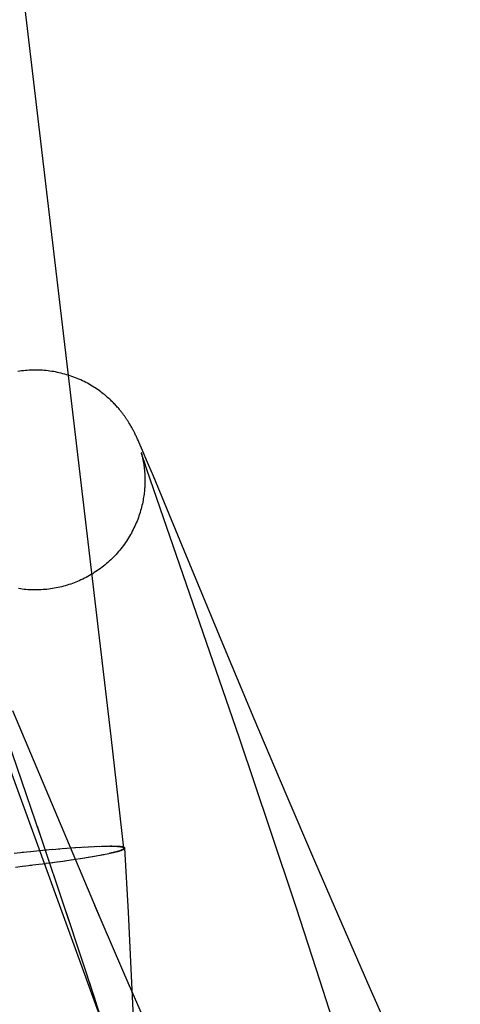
# Model space of a CAD drawing. Header units: inches. Extents: x 0 to 262, y 0 to 169.
# Tile 85 of 105: x 138.9656 to 139.0437, y 86.4538 to 86.6285. Entities that reach past the tile are written whole.
import ezdxf

# ---------------------------------------------------------------- set-up
doc = ezdxf.new("R2010")
doc.units = ezdxf.units.IN
doc.header["$LTSCALE"] = 14.384615
doc.header["$MEASUREMENT"] = 0
doc.linetypes.add('HIDDEN', pattern=[0.2, 0.1, -0.1])
doc.layers.add('DEFAULT_2', color=8, linetype='HIDDEN')

msp = doc.modelspace()

# ---------------------------------------------------------------- linework, layer by layer
at = {"layer": 'DEFAULT_2', "color": 8, "linetype": 'HIDDEN'}
for p, q in [((139.04369, 86.27623), (138.4879, 87.80323)), ((138.98178, 86.5013), (138.91942, 87.03017)), ((138.98509, 86.55674), (138.985, 86.55689)), ((138.98519, 86.55658), (138.98509, 86.55674)), ((138.98527, 86.55643), (138.98519, 86.55658)), ((138.98536, 86.55628), (138.98527, 86.55643)), ((138.98544, 86.55614), (138.98536, 86.55628)), ((138.98552, 86.55599), (138.98544, 86.55614)), ((138.98559, 86.55586), (138.98552, 86.55599)), ((138.98566, 86.55573), (138.98559, 86.55586)), ((138.98573, 86.5556), (138.98566, 86.55573)), ((138.98579, 86.55548), (138.98573, 86.5556)), ((138.98586, 86.55535), (138.98579, 86.55548)), ((138.98592, 86.55524), (138.98586, 86.55535)), ((138.98597, 86.55512), (138.98592, 86.55524)), ((138.98606, 86.55495), (138.98597, 86.55512)), ((138.98613, 86.55479), (138.98606, 86.55495)), ((138.98621, 86.55463), (138.98613, 86.55479)), ((138.98629, 86.55447), (138.98621, 86.55463)), ((138.98639, 86.55425), (138.98629, 86.55447)), ((138.98649, 86.55403), (138.98639, 86.55425)), ((138.98662, 86.55374), (138.98649, 86.55403)), ((138.98676, 86.55342), (138.98662, 86.55374)), ((138.98695, 86.55301), (138.98676, 86.55342)), ((138.98718, 86.55246), (138.98695, 86.55301)), ((138.98714, 86.55164), (138.98714, 86.55164)), ((138.98715, 86.55162), (138.98714, 86.55163)), ((138.98716, 86.55156), (138.98715, 86.55161)), ((138.98719, 86.55148), (138.98717, 86.55155)), ((138.98717, 86.55155), (138.98717, 86.55153)), ((138.98753, 86.55165), (138.98718, 86.55246)), ((138.98718, 86.5515), (138.98719, 86.55145)), ((138.98724, 86.55133), (138.98719, 86.55148)), ((138.98719, 86.55145), (138.98721, 86.55138)), ((138.98721, 86.55138), (138.98723, 86.5513)), ((138.98723, 86.5513), (138.98725, 86.55122)), ((138.98732, 86.55107), (138.98724, 86.55133)), ((138.98725, 86.55122), (138.98728, 86.55112)), ((138.98728, 86.55112), (138.9873, 86.55102)), ((138.9873, 86.55102), (138.98733, 86.55091)), ((138.98746, 86.55065), (138.98732, 86.55107)), ((138.98733, 86.55091), (138.98735, 86.55079)), ((138.98809, 86.55032), (138.98753, 86.55165)), ((138.98735, 86.55079), (138.98738, 86.55066)), ((138.98738, 86.55066), (138.98741, 86.55053)), ((138.98741, 86.55053), (138.98744, 86.55039)), ((138.98744, 86.55039), (138.98746, 86.55024)), ((138.98768, 86.54998), (138.98746, 86.55065)), ((138.98746, 86.55024), (138.98749, 86.55009)), ((138.98812, 86.54867), (138.98768, 86.54998)), ((138.98928, 86.54749), (138.98809, 86.55032)), ((139.00454, 86.50101), (138.98812, 86.54867)), ((138.99401, 86.53603), (138.98928, 86.54749)), ((139.0013, 86.51846), (138.99401, 86.53603)), ((139.00716, 86.50445), (139.0013, 86.51846)), ((138.97983, 86.46918), (138.96435, 86.5059)), ((139.0128, 86.49112), (139.00716, 86.50445)), ((138.96923, 86.48389), (138.96274, 86.5029)), ((138.98405, 86.48151), (138.98178, 86.5013)), ((139.00999, 86.48483), (139.00454, 86.50101)), ((139.01791, 86.4792), (139.0128, 86.49112)), ((138.97438, 86.46857), (138.96872, 86.48536)), ((139.01457, 86.47103), (139.00999, 86.48483)), ((138.96911, 86.48102), (138.96752, 86.48087)), ((138.97036, 86.48114), (138.96906, 86.48103)), ((138.97143, 86.48125), (138.97016, 86.48114)), ((138.97267, 86.48136), (138.97129, 86.48123)), ((138.9737, 86.48144), (138.97249, 86.48133)), ((138.97454, 86.4815), (138.97337, 86.4814)), ((138.97551, 86.48157), (138.97452, 86.48149)), ((138.97629, 86.48163), (138.97534, 86.48155)), ((138.97705, 86.48167), (138.97614, 86.4816)), ((138.97777, 86.48172), (138.97691, 86.48165)), ((138.97833, 86.48174), (138.97765, 86.48169)), ((138.97887, 86.48177), (138.97813, 86.48172)), ((138.97938, 86.48179), (138.97881, 86.48175)), ((138.97975, 86.48181), (138.97925, 86.48177)), ((138.98023, 86.48182), (138.97967, 86.48178)), ((138.98057, 86.48183), (138.98007, 86.4818)), ((138.98083, 86.48181), (138.98065, 86.48181)), ((138.98131, 86.48184), (138.98083, 86.48181)), ((138.98151, 86.48185), (138.98118, 86.48182)), ((138.9817, 86.48185), (138.98135, 86.48182)), ((138.98189, 86.48185), (138.9817, 86.48185)), ((138.98207, 86.48184), (138.98189, 86.48185)), ((138.98224, 86.48184), (138.98207, 86.48184)), ((138.9824, 86.48184), (138.98224, 86.48184)), ((138.98256, 86.48183), (138.9824, 86.48184)), ((138.98272, 86.48183), (138.98256, 86.48183)), ((138.98283, 86.48092), (138.98297, 86.48095)), ((138.98486, 86.47014), (138.98425, 86.48153)), ((138.96623, 86.48073), (138.96461, 86.48056)), ((138.96756, 86.48088), (138.96605, 86.48073)), ((138.97237, 86.47911), (138.97363, 86.47928)), ((138.97354, 86.47928), (138.97468, 86.47944)), ((138.97464, 86.47942), (138.9756, 86.47956)), ((138.9755, 86.47956), (138.97638, 86.47968)), ((138.9763, 86.47969), (138.97713, 86.4798)), ((138.97706, 86.47981), (138.978, 86.47995)), ((138.97779, 86.47993), (138.97881, 86.48009)), ((138.9785, 86.48005), (138.9792, 86.48016)), ((138.97916, 86.48017), (138.9797, 86.48025)), ((138.97958, 86.48024), (138.98018, 86.48034)), ((138.97999, 86.48032), (138.98053, 86.4804)), ((138.98038, 86.4804), (138.98107, 86.48051)), ((138.98075, 86.48047), (138.98137, 86.48057)), ((138.98111, 86.48054), (138.98167, 86.48064)), ((138.98144, 86.48061), (138.98185, 86.48068)), ((138.98185, 86.48068), (138.98203, 86.48072)), ((138.98203, 86.48072), (138.98221, 86.48076)), ((138.98221, 86.48076), (138.98237, 86.4808)), ((138.98237, 86.4808), (138.98253, 86.48084)), ((138.98253, 86.48084), (138.98269, 86.48088)), ((138.98269, 86.48088), (138.98283, 86.48092)), ((138.96483, 86.47817), (138.96642, 86.47836)), ((138.96616, 86.47832), (138.96767, 86.4785)), ((138.96738, 86.47848), (138.96898, 86.47867)), ((138.96898, 86.47867), (138.97028, 86.47882)), ((138.97023, 86.47883), (138.97146, 86.47899)), ((138.97136, 86.47896), (138.9726, 86.47913)), ((139.02274, 86.46801), (139.01791, 86.4792)), ((138.98515, 86.45683), (138.97892, 86.47134)), ((139.01885, 86.45792), (139.01457, 86.47103)), ((138.97898, 86.45467), (138.9738, 86.47025)), ((138.98536, 86.46011), (138.98486, 86.47014)), ((139.02772, 86.45663), (139.02274, 86.46801)), ((138.98574, 86.45147), (138.98536, 86.46011)), ((138.98287, 86.44272), (138.97794, 86.45774)), ((138.98957, 86.44674), (138.98464, 86.45807)), ((139.02275, 86.44579), (139.01885, 86.45792)), ((139.03226, 86.44639), (139.02772, 86.45663))]:
    msp.add_line(p, q, dxfattribs=at)
for points in [[(138.985, 86.55689), (138.98495, 86.55697), (138.9849, 86.55705), (138.98485, 86.55713), (138.9848, 86.55721), (138.98475, 86.55729), (138.9847, 86.55737), (138.98464, 86.55745), (138.98459, 86.55754), (138.98453, 86.55763), (138.98447, 86.55771), (138.98441, 86.5578), (138.98435, 86.55789), (138.98428, 86.55799), (138.98421, 86.55809), (138.98414, 86.55818), (138.98407, 86.55829), (138.98399, 86.55839), (138.98391, 86.5585), (138.98383, 86.55861), (138.98374, 86.55872), (138.98365, 86.55884), (138.98356, 86.55896), (138.98346, 86.55908), (138.98335, 86.5592), (138.98325, 86.55933), (138.98313, 86.55947), (138.98302, 86.5596), (138.98289, 86.55974), (138.98276, 86.55989), (138.98263, 86.56003), (138.98249, 86.56018), (138.98234, 86.56033), (138.98219, 86.56049), (138.98204, 86.56065), (138.98188, 86.5608), (138.98171, 86.56096), (138.98154, 86.56113), (138.98136, 86.56129), (138.98117, 86.56145), (138.98099, 86.56162), (138.98079, 86.56178), (138.98059, 86.56195), (138.98038, 86.56211), (138.98017, 86.56228), (138.97994, 86.56245), (138.97971, 86.56262), (138.97947, 86.56279), (138.97922, 86.56296), (138.97896, 86.56313), (138.9787, 86.5633), (138.97843, 86.56347), (138.97815, 86.56364), (138.97787, 86.5638), (138.97758, 86.56396), (138.97729, 86.56411), (138.977, 86.56426), (138.9767, 86.56441), (138.9764, 86.56455), (138.97609, 86.56468), (138.97578, 86.56481), (138.97548, 86.56494), (138.97516, 86.56506), (138.97485, 86.56518), (138.97453, 86.56529), (138.97422, 86.56539), (138.9739, 86.56549), (138.97357, 86.56558), (138.97325, 86.56567), (138.97293, 86.56575), (138.9726, 86.56583), (138.97227, 86.5659), (138.97194, 86.56597), (138.97161, 86.56603), (138.97128, 86.56608), (138.97095, 86.56613), (138.97062, 86.56617), (138.97028, 86.56621), (138.96995, 86.56624), (138.96961, 86.56627), (138.96928, 86.56628), (138.96894, 86.5663), (138.96861, 86.56631), (138.96827, 86.56631), (138.96793, 86.56631), (138.9676, 86.5663), (138.96726, 86.56628), (138.96693, 86.56626), (138.96659, 86.56623), (138.96626, 86.5662), (138.96592, 86.56616), (138.96559, 86.56612), (138.96526, 86.56607)], [(138.98715, 86.55162), (138.98716, 86.55159), (138.98716, 86.55157)], [(138.98749, 86.55009), (138.98752, 86.54994), (138.98753, 86.54986), (138.98754, 86.54978), (138.98756, 86.54969), (138.98757, 86.5496), (138.98758, 86.54952), (138.9876, 86.54942), (138.98761, 86.54933), (138.98762, 86.54923), (138.98763, 86.54913), (138.98765, 86.54903), (138.98766, 86.54892), (138.98767, 86.54882), (138.98768, 86.5487), (138.98769, 86.54858), (138.98771, 86.54846), (138.98772, 86.54834), (138.98773, 86.5482), (138.98774, 86.54807), (138.98775, 86.54792), (138.98775, 86.54778), (138.98776, 86.54762), (138.98777, 86.54746), (138.98777, 86.5473), (138.98778, 86.54713), (138.98778, 86.54695), (138.98778, 86.54676), (138.98778, 86.54657), (138.98778, 86.54637), (138.98777, 86.54617), (138.98776, 86.54596), (138.98775, 86.54574), (138.98774, 86.54551), (138.98772, 86.54528), (138.9877, 86.54504), (138.98768, 86.54479), (138.98765, 86.54454), (138.98762, 86.54428), (138.98758, 86.54401), (138.98754, 86.54375), (138.9875, 86.54347), (138.98745, 86.54319), (138.98739, 86.5429), (138.98733, 86.54261), (138.98726, 86.54231), (138.98719, 86.54201), (138.98711, 86.5417), (138.98702, 86.54139), (138.98693, 86.54107), (138.98683, 86.54076), (138.98673, 86.54045), (138.98662, 86.54014), (138.9865, 86.53983), (138.98638, 86.53952), (138.98625, 86.53921), (138.98612, 86.53891), (138.98599, 86.53861), (138.98584, 86.53831), (138.9857, 86.53801), (138.98554, 86.53771), (138.98538, 86.53741), (138.98522, 86.53712), (138.98505, 86.53683), (138.98488, 86.53655), (138.9847, 86.53626), (138.98452, 86.53598), (138.98433, 86.53571), (138.98414, 86.53543), (138.98394, 86.53516), (138.98374, 86.53489), (138.98353, 86.53463), (138.98332, 86.53437), (138.9831, 86.53411), (138.98288, 86.53386), (138.98266, 86.53361), (138.98243, 86.53336), (138.98219, 86.53312), (138.98196, 86.53288), (138.98171, 86.53265), (138.98147, 86.53242), (138.98122, 86.5322), (138.98097, 86.53198), (138.98071, 86.53176), (138.98045, 86.53155), (138.98018, 86.53134), (138.97992, 86.53114), (138.97964, 86.53094), (138.97937, 86.53075), (138.97909, 86.53056), (138.97881, 86.53038), (138.97853, 86.5302), (138.97824, 86.53003), (138.97795, 86.52986), (138.97765, 86.52969), (138.97736, 86.52953), (138.97706, 86.52938), (138.97676, 86.52923), (138.97645, 86.52909), (138.97615, 86.52895), (138.97584, 86.52882), (138.97553, 86.52869), (138.97524, 86.52858)], [(138.97524, 86.52858), (138.97495, 86.52847), (138.97463, 86.52836), (138.97432, 86.52826), (138.974, 86.52816), (138.97367, 86.52806), (138.97335, 86.52797), (138.97303, 86.52789), (138.9727, 86.52781), (138.97237, 86.52774), (138.97204, 86.52767), (138.97171, 86.52761), (138.97138, 86.52756), (138.97105, 86.52751), (138.97072, 86.52746), (138.97039, 86.52742), (138.97005, 86.52739), (138.96972, 86.52737), (138.96938, 86.52734), (138.96905, 86.52733), (138.96871, 86.52732), (138.96838, 86.52732), (138.96804, 86.52732), (138.96771, 86.52733), (138.96737, 86.52734), (138.96704, 86.52736), (138.9667, 86.52739), (138.96637, 86.52742), (138.96603, 86.52745), (138.9657, 86.5275), (138.96537, 86.52755)], [(138.981, 86.48184), (138.9809, 86.48184), (138.98046, 86.48181)], [(138.98405, 86.48151), (138.98404, 86.48152), (138.98404, 86.48154), (138.98402, 86.48156), (138.98401, 86.48158), (138.98398, 86.48159), (138.98395, 86.48161), (138.98392, 86.48163), (138.98388, 86.48164), (138.98383, 86.48166), (138.98378, 86.48167), (138.98373, 86.48169), (138.98367, 86.4817), (138.9836, 86.48171), (138.98353, 86.48172), (138.98345, 86.48173), (138.98337, 86.48175), (138.98328, 86.48176), (138.98319, 86.48176), (138.98309, 86.48177), (138.98298, 86.48178), (138.98288, 86.48179), (138.98276, 86.48179), (138.98264, 86.4818), (138.98252, 86.4818), (138.98239, 86.48181), (138.98225, 86.48181), (138.98212, 86.48182), (138.98197, 86.48182), (138.98182, 86.48182), (138.98167, 86.48182), (138.98151, 86.48182)], [(138.98176, 86.48068), (138.98191, 86.48072), (138.98206, 86.48075), (138.9822, 86.48079), (138.98233, 86.48082), (138.98247, 86.48085), (138.98259, 86.48089), (138.98271, 86.48092), (138.98283, 86.48095), (138.98294, 86.48098), (138.98305, 86.48101), (138.98315, 86.48104), (138.98324, 86.48107), (138.98333, 86.4811), (138.98342, 86.48113), (138.9835, 86.48116), (138.98357, 86.48119), (138.98364, 86.48121), (138.9837, 86.48124), (138.98376, 86.48127), (138.98381, 86.48129), (138.98386, 86.48132), (138.9839, 86.48134), (138.98394, 86.48137), (138.98397, 86.48139), (138.984, 86.48141), (138.98402, 86.48144), (138.98403, 86.48146), (138.98404, 86.48148), (138.98405, 86.4815), (138.98405, 86.48151)], [(138.98425, 86.48153), (138.98425, 86.48154), (138.98425, 86.48155), (138.98424, 86.48156), (138.98424, 86.48157), (138.98423, 86.48158), (138.98422, 86.48159), (138.98421, 86.4816), (138.98419, 86.48161), (138.98418, 86.48162), (138.98416, 86.48163), (138.98414, 86.48164), (138.98412, 86.48165), (138.9841, 86.48166), (138.98407, 86.48167), (138.98405, 86.48168), (138.98402, 86.48169), (138.98399, 86.4817), (138.98395, 86.4817), (138.98392, 86.48171), (138.98388, 86.48172), (138.98385, 86.48173), (138.98381, 86.48174), (138.98377, 86.48174), (138.98372, 86.48175), (138.98368, 86.48176), (138.98363, 86.48176), (138.98358, 86.48177), (138.98353, 86.48177), (138.98348, 86.48178), (138.98343, 86.48179), (138.98337, 86.48179), (138.98331, 86.4818), (138.98325, 86.4818), (138.98319, 86.4818), (138.98313, 86.48181), (138.98306, 86.48181), (138.983, 86.48182), (138.98293, 86.48182), (138.98286, 86.48182), (138.98272, 86.48183)], [(138.98297, 86.48095), (138.98304, 86.48097), (138.9831, 86.48099), (138.98317, 86.48101), (138.98323, 86.48103), (138.98329, 86.48104), (138.98335, 86.48106), (138.9834, 86.48108), (138.98346, 86.4811), (138.98351, 86.48111), (138.98356, 86.48113), (138.98361, 86.48115), (138.98366, 86.48117), (138.98371, 86.48118), (138.98375, 86.4812), (138.98379, 86.48121), (138.98383, 86.48123), (138.98387, 86.48125), (138.98391, 86.48126), (138.98394, 86.48128), (138.98397, 86.48129), (138.98401, 86.48131), (138.98403, 86.48132), (138.98406, 86.48134), (138.98409, 86.48135), (138.98411, 86.48137), (138.98413, 86.48138), (138.98415, 86.4814), (138.98417, 86.48141), (138.98419, 86.48142), (138.9842, 86.48144), (138.98421, 86.48145), (138.98422, 86.48146), (138.98423, 86.48148), (138.98424, 86.48149), (138.98425, 86.4815), (138.98425, 86.48151), (138.98425, 86.48152), (138.98425, 86.48153)]]:
    msp.add_lwpolyline(points, dxfattribs=at)

doc.saveas('drawing.dxf')
